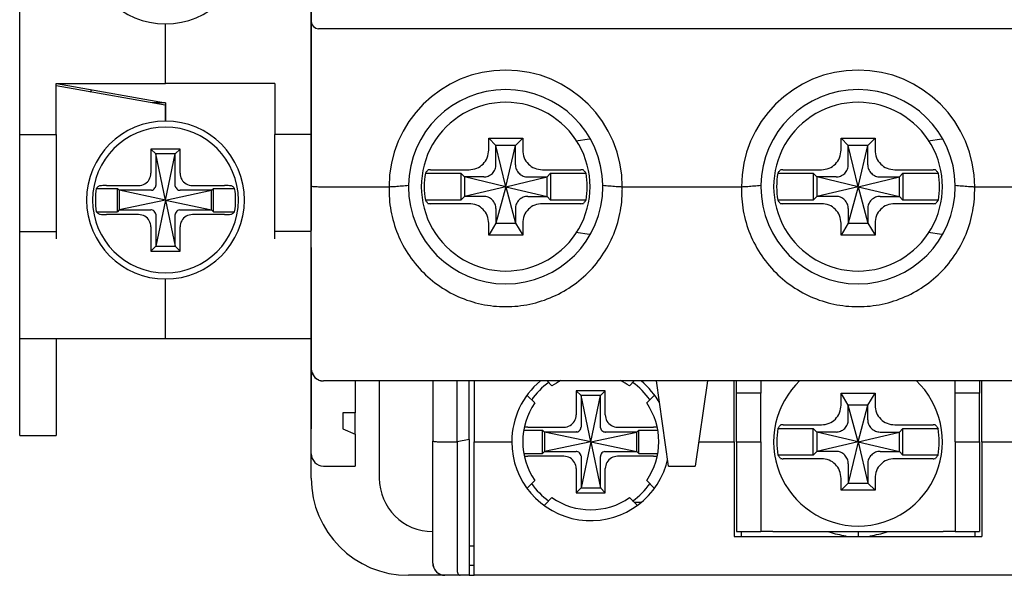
# Model space of a CAD drawing. Header units: millimetres. Extents: x -1854 to -1002, y -1254 to -1006.
# Tile 1 of 15: x -1854 to -1814, y -1179 to -1157. Entities that reach past the tile are written whole.
import ezdxf

# ---------------------------------------------------------------- set-up
doc = ezdxf.new("R2010")
doc.units = ezdxf.units.MM
doc.linetypes.add('HIDDEN', pattern=[9.525, 6.35, -3.175])
for name, color, linetype in [('\\M+3B5B5\\M+3B8E9\\M+3C3FE1', 3, 'Continuous'), ('\\M+3B5B5\\M+3B8E9\\M+3C3FE2', 3, 'HIDDEN'), ('BO', 3, 'Continuous')]:
    doc.layers.add(name, color=color, linetype=linetype)

msp = doc.modelspace()

# ---------------------------------------------------------------- linework, layer by layer
at = {"layer": '\\M+3B5B5\\M+3B8E9\\M+3C3FE1', "color": 7, "linetype": 'Continuous'}
for p, q in [((-1854.36685, -1161.29461), (-1854.36685, -1114.59461)), ((-1842.36685, -1151.61825), (-1842.36685, -1165.24461)), ((-1848.36685, -1159.19461), (-1848.36685, -1156.74461)), ((-1848.36685, -1159.19461), (-1848.36685, -1156.74461)), ((-1852.86685, -1159.19461), (-1848.36685, -1159.19461)), ((-1852.86685, -1161.29461), (-1852.86685, -1159.19461)), ((-1852.84975, -1159.19763), (-1852.38193, -1159.28011)), ((-1843.86685, -1159.19461), (-1848.36685, -1159.19461)), ((-1843.86685, -1159.19461), (-1843.86685, -1161.29461)), ((-1852.39903, -1159.3771), (-1852.86685, -1159.29461)), ((-1848.38395, -1160.08507), (-1852.39903, -1159.3771)), ((-1852.38193, -1159.28011), (-1848.36685, -1159.98808)), ((-1848.36685, -1159.99461), (-1848.89696, -1159.99461)), ((-1848.36685, -1159.98808), (-1848.36685, -1160.08808)), ((-1848.36685, -1160.08808), (-1848.38395, -1160.08507)), ((-1848.36685, -1160.08808), (-1848.36685, -1160.74461)), ((-1848.36685, -1160.74461), (-1848.36685, -1160.08808)), ((-1854.36685, -1165.29461), (-1854.36685, -1161.29461)), ((-1854.36685, -1161.29461), (-1852.86685, -1161.29461)), ((-1852.86685, -1161.29461), (-1852.86685, -1165.29461)), ((-1843.86685, -1165.29461), (-1843.86685, -1161.29461)), ((-1842.36685, -1161.29461), (-1843.86685, -1161.29461)), ((-1848.96685, -1161.89461), (-1848.96685, -1162.8897)), ((-1848.76685, -1162.09461), (-1848.96685, -1161.89461)), ((-1847.76685, -1161.89461), (-1848.96685, -1161.89461)), ((-1847.96685, -1162.09461), (-1847.76685, -1161.89461)), ((-1847.76685, -1162.8897), (-1847.76685, -1161.89461)), ((-1848.36685, -1163.99461), (-1848.76685, -1162.09461)), ((-1848.76685, -1162.09461), (-1848.76685, -1163.39265)), ((-1847.96685, -1162.09461), (-1848.76685, -1162.09461)), ((-1848.36685, -1163.99461), (-1847.96685, -1162.09461)), ((-1847.96685, -1163.39265), (-1847.96685, -1162.09461)), ((-1851.21292, -1163.51461), (-1850.34685, -1163.51461)), ((-1850.80036, -1163.39461), (-1849.47176, -1163.39461)), ((-1850.34685, -1164.47461), (-1850.34685, -1163.51461)), ((-1850.26685, -1163.59461), (-1850.34685, -1163.51461)), ((-1848.36685, -1163.99461), (-1850.26685, -1163.59461)), ((-1848.96882, -1163.59461), (-1850.26685, -1163.59461)), ((-1850.26685, -1163.59461), (-1850.26685, -1164.39461)), ((-1848.36685, -1163.99461), (-1846.46685, -1163.59461)), ((-1846.46685, -1163.59461), (-1847.76489, -1163.59461)), ((-1847.26195, -1163.39461), (-1845.93335, -1163.39461)), ((-1846.46685, -1163.59461), (-1846.38685, -1163.51461)), ((-1846.46685, -1164.39461), (-1846.46685, -1163.59461)), ((-1846.38685, -1163.51461), (-1845.52078, -1163.51461)), ((-1846.38685, -1164.47461), (-1846.38685, -1163.51461)), ((-1848.36685, -1163.99461), (-1850.26685, -1164.39461)), ((-1848.36685, -1163.99461), (-1848.76685, -1165.89461)), ((-1848.36685, -1163.99461), (-1847.96685, -1165.89461)), ((-1848.36685, -1163.99461), (-1846.46685, -1164.39461)), ((-1851.21292, -1164.47461), (-1850.34685, -1164.47461)), ((-1850.26685, -1164.39461), (-1850.34685, -1164.47461)), ((-1850.26685, -1164.39461), (-1848.96882, -1164.39461)), ((-1847.76489, -1164.39461), (-1846.46685, -1164.39461)), ((-1846.46685, -1164.39461), (-1846.38685, -1164.47461)), ((-1846.38685, -1164.47461), (-1845.52078, -1164.47461)), ((-1849.47176, -1164.59461), (-1850.80036, -1164.59461)), ((-1848.76685, -1164.59657), (-1848.76685, -1165.89461)), ((-1847.96685, -1165.89461), (-1847.96685, -1164.59657)), ((-1845.93335, -1164.59461), (-1847.26195, -1164.59461)), ((-1854.36685, -1165.29461), (-1852.86685, -1165.29461)), ((-1854.36685, -1165.59461), (-1854.36685, -1165.29461)), ((-1852.86685, -1165.29461), (-1852.86685, -1165.59461)), ((-1848.96685, -1165.09952), (-1848.96685, -1166.09461)), ((-1847.76685, -1166.09461), (-1847.76685, -1165.09952)), ((-1842.36685, -1165.29461), (-1843.86685, -1165.29461)), ((-1843.86685, -1165.59461), (-1843.86685, -1165.29461)), ((-1842.36685, -1165.94461), (-1842.36685, -1165.24461)), ((-1854.36685, -1169.69461), (-1854.36685, -1165.59461)), ((-1848.76685, -1165.89461), (-1848.96685, -1166.09461)), ((-1848.96685, -1166.09461), (-1847.76685, -1166.09461)), ((-1848.76685, -1165.89461), (-1847.96685, -1165.89461)), ((-1847.96685, -1165.89461), (-1847.76685, -1166.09461)), ((-1842.36685, -1165.94461), (-1842.36685, -1173.41836)), ((-1848.36685, -1169.69461), (-1848.36685, -1167.24461)), ((-1848.36685, -1169.69461), (-1848.36685, -1167.24461)), ((-1854.36685, -1173.69461), (-1854.36685, -1169.69461)), ((-1854.36685, -1169.69461), (-1852.86685, -1169.69461)), ((-1852.86685, -1169.69461), (-1852.86685, -1173.69461)), ((-1852.86685, -1169.69461), (-1848.36685, -1169.69461)), ((-1848.36685, -1169.69461), (-1842.36685, -1169.69461))]:
    msp.add_line(p, q, dxfattribs=at)
for centre, radius, start, end in [((-1848.36685, -1153.49461), 3.25, 90, 270), ((-1848.36685, -1153.49461), 3.25, 270, 90), ((-1851.86685, -1159.25786), 0.5, 324.621114, 337.122191), ((-1848.36685, -1163.99461), 3.25, 90, 270), ((-1848.36685, -1163.99461), 3.25, 270, 90), ((-1848.36685, -1163.99461), 3, 0, 180), ((-1848.36685, -1163.99461), 2.88626, 170.426952, 180), ((-1848.36685, -1163.99461), 2.88626, 0, 9.573048), ((-1848.36685, -1163.99461), 3, 180, 0), ((-1848.36685, -1163.99461), 2.88626, 180, 189.573048), ((-1848.36685, -1163.99461), 2.88626, 350.426952, 0)]:
    msp.add_arc(centre, radius, start, end, dxfattribs=at)
for points, start_tangent, end_tangent in [([(-1849.47176, -1163.39461), (-1849.21703, -1163.32803), (-1849.03368, -1163.14486), (-1848.96685, -1162.8897)], (1, 0), (0, 1)), ([(-1847.76685, -1162.8897), (-1847.70025, -1163.14448), (-1847.51713, -1163.32777), (-1847.26195, -1163.39461)], (0, -1), (1, 0)), ([(-1851.11303, -1163.422), (-1851.14664, -1163.45272), (-1851.17994, -1163.48359), (-1851.21292, -1163.51461)], (-0.74061378, -0.67193097), (-0.72606326, -0.68762792)), ([(-1850.80036, -1163.39461), (-1850.94795, -1163.39822), (-1851.06136, -1163.40821), (-1851.11303, -1163.422)], (-1, 0), (-0.74061378, -0.67193097)), ([(-1848.94461, -1163.59297), (-1848.95251, -1163.59388), (-1848.96059, -1163.59443), (-1848.96882, -1163.59461)], (-0.99041995, -0.13808808), (-1, 0)), ([(-1848.94461, -1163.59297), (-1848.86284, -1163.562), (-1848.79947, -1163.49862), (-1848.76849, -1163.41685)], (0.99041995, 0.13808808), (0.13808808, 0.99041995)), ([(-1848.76849, -1163.41685), (-1848.76758, -1163.40895), (-1848.76704, -1163.40087), (-1848.76685, -1163.39265)], (0.13808808, 0.99041995), (0, 1)), ([(-1847.96521, -1163.41685), (-1847.96612, -1163.40895), (-1847.96667, -1163.40087), (-1847.96685, -1163.39265)], (-0.13808808, 0.99041995), (0, 1)), ([(-1847.96521, -1163.41685), (-1847.93424, -1163.49862), (-1847.87087, -1163.562), (-1847.78909, -1163.59297)], (0.13808808, -0.99041995), (0.99041995, -0.13808808)), ([(-1847.78909, -1163.59297), (-1847.78119, -1163.59388), (-1847.77311, -1163.59443), (-1847.76489, -1163.59461)], (0.99041995, -0.13808808), (1, 0)), ([(-1845.62068, -1163.422), (-1845.67234, -1163.40821), (-1845.78576, -1163.39822), (-1845.93335, -1163.39461)], (-0.74061378, 0.67193097), (-1, 0)), ([(-1845.52078, -1163.51461), (-1845.55377, -1163.48359), (-1845.58706, -1163.45272), (-1845.62068, -1163.422)], (-0.72606326, 0.68762792), (-0.74061378, 0.67193097)), ([(-1851.21292, -1164.47461), (-1851.17994, -1164.50563), (-1851.14664, -1164.5365), (-1851.11303, -1164.56722)], (0.72606326, -0.68762792), (0.74061378, -0.67193097)), ([(-1848.94461, -1164.39625), (-1848.95251, -1164.39534), (-1848.96059, -1164.39479), (-1848.96882, -1164.39461)], (-0.99041995, 0.13808808), (-1, 0)), ([(-1848.76849, -1164.57237), (-1848.79947, -1164.4906), (-1848.86284, -1164.42722), (-1848.94461, -1164.39625)], (-0.13808808, 0.99041995), (-0.99041995, 0.13808808)), ([(-1847.78909, -1164.39625), (-1847.87087, -1164.42722), (-1847.93424, -1164.4906), (-1847.96521, -1164.57237)], (-0.99041995, -0.13808808), (-0.13808808, -0.99041995)), ([(-1847.78909, -1164.39625), (-1847.78119, -1164.39534), (-1847.77311, -1164.39479), (-1847.76489, -1164.39461)], (0.99041995, 0.13808808), (1, 0)), ([(-1845.62068, -1164.56722), (-1845.58706, -1164.5365), (-1845.55377, -1164.50563), (-1845.52078, -1164.47461)], (0.74061378, 0.67193097), (0.72606326, 0.68762792)), ([(-1851.11303, -1164.56722), (-1851.06136, -1164.58101), (-1850.94795, -1164.591), (-1850.80036, -1164.59461)], (0.74061378, -0.67193097), (1, 0)), ([(-1848.96685, -1165.09952), (-1849.03346, -1164.84474), (-1849.21657, -1164.66145), (-1849.47176, -1164.59461)], (0, 1), (-1, 0)), ([(-1848.76849, -1164.57237), (-1848.76758, -1164.58027), (-1848.76704, -1164.58835), (-1848.76685, -1164.59657)], (0.13808808, -0.99041995), (0, -1)), ([(-1847.96521, -1164.57237), (-1847.96612, -1164.58027), (-1847.96667, -1164.58835), (-1847.96685, -1164.59657)], (-0.13808808, -0.99041995), (0, -1)), ([(-1847.26195, -1164.59461), (-1847.51676, -1164.66124), (-1847.69999, -1164.8443), (-1847.76685, -1165.09952)], (-1, 0), (0, -1)), ([(-1845.93335, -1164.59461), (-1845.78576, -1164.591), (-1845.67234, -1164.58101), (-1845.62068, -1164.56722)], (1, 0), (0.74061378, 0.67193097))]:
    msp.add_spline(points, degree=3, dxfattribs=dict(at, start_tangent=start_tangent, end_tangent=end_tangent))
at = {"layer": '\\M+3B5B5\\M+3B8E9\\M+3C3FE2', "color": 7, "ltscale": 0.5}
msp.add_line((-1854.36685, -1173.69461), (-1852.86685, -1173.69461), dxfattribs=at)
at = {"layer": 'BO', "color": 7, "linetype": 'Continuous'}
for p, q in [((-1842.36685, -1156.64461), (-1842.36685, -1155.82035)), ((-1842.36685, -1163.41836), (-1842.36685, -1156.64461)), ((-1842.36685, -1163.41836), (-1842.36685, -1156.64461)), ((-1797.66685, -1156.94461), (-1842.06685, -1156.94461)), ((-1835.06685, -1161.44461), (-1833.66685, -1161.44461)), ((-1835.06685, -1161.93625), (-1835.06685, -1161.44461)), ((-1834.76685, -1161.74461), (-1835.06685, -1161.44461)), ((-1833.96685, -1161.74461), (-1833.66685, -1161.44461)), ((-1833.66685, -1161.44461), (-1833.66685, -1161.93625)), ((-1831.4809, -1161.56362), (-1830.914, -1161.46913)), ((-1820.56685, -1161.44461), (-1819.16685, -1161.44461)), ((-1820.56685, -1161.93625), (-1820.56685, -1161.44461)), ((-1820.26685, -1161.74461), (-1820.56685, -1161.44461)), ((-1819.46685, -1161.74461), (-1819.16685, -1161.44461)), ((-1819.16685, -1161.44461), (-1819.16685, -1161.93625)), ((-1816.9809, -1161.56362), (-1816.414, -1161.46913)), ((-1834.76685, -1162.50437), (-1834.76685, -1161.74461)), ((-1834.36685, -1163.44461), (-1834.76685, -1161.74461)), ((-1833.96685, -1161.74461), (-1834.76685, -1161.74461)), ((-1834.36685, -1163.44461), (-1833.96685, -1161.74461)), ((-1833.96685, -1162.50437), (-1833.96685, -1161.74461)), ((-1820.26685, -1162.50437), (-1820.26685, -1161.74461)), ((-1819.86685, -1163.44461), (-1820.26685, -1161.74461)), ((-1819.46685, -1161.74461), (-1820.26685, -1161.74461)), ((-1819.86685, -1163.44461), (-1819.46685, -1161.74461)), ((-1819.46685, -1162.50437), (-1819.46685, -1161.74461)), ((-1837.67268, -1162.89461), (-1836.21685, -1162.89461)), ((-1837.4608, -1162.74461), (-1835.87521, -1162.74461)), ((-1836.06685, -1163.04461), (-1836.21685, -1162.89461)), ((-1836.21685, -1162.89461), (-1836.21685, -1163.99461)), ((-1832.85849, -1162.74461), (-1831.2729, -1162.74461)), ((-1832.66685, -1163.04461), (-1832.51685, -1162.89461)), ((-1832.51685, -1162.89461), (-1831.06102, -1162.89461)), ((-1832.51685, -1162.89461), (-1832.51685, -1163.99461)), ((-1823.17268, -1162.89461), (-1821.71685, -1162.89461)), ((-1822.9608, -1162.74461), (-1821.37521, -1162.74461)), ((-1821.56685, -1163.04461), (-1821.71685, -1162.89461)), ((-1821.71685, -1162.89461), (-1821.71685, -1163.99461)), ((-1818.35849, -1162.74461), (-1816.7729, -1162.74461)), ((-1818.16685, -1163.04461), (-1818.01685, -1162.89461)), ((-1818.01685, -1162.89461), (-1816.56102, -1162.89461)), ((-1818.01685, -1162.89461), (-1818.01685, -1163.99461)), ((-1836.06685, -1163.04461), (-1836.06685, -1163.84461)), ((-1835.30709, -1163.04461), (-1836.06685, -1163.04461)), ((-1834.36685, -1163.44461), (-1836.06685, -1163.04461)), ((-1834.36685, -1163.44461), (-1832.66685, -1163.04461)), ((-1833.42661, -1163.04461), (-1832.66685, -1163.04461)), ((-1832.66685, -1163.84461), (-1832.66685, -1163.04461)), ((-1821.56685, -1163.04461), (-1821.56685, -1163.84461)), ((-1820.80709, -1163.04461), (-1821.56685, -1163.04461)), ((-1819.86685, -1163.44461), (-1821.56685, -1163.04461)), ((-1819.86685, -1163.44461), (-1818.16685, -1163.04461)), ((-1818.92661, -1163.04461), (-1818.16685, -1163.04461)), ((-1818.16685, -1163.84461), (-1818.16685, -1163.04461)), ((-1842.36685, -1170.94461), (-1842.36685, -1163.41836)), ((-1842.06685, -1163.44461), (-1839.16685, -1163.44461)), ((-1834.36685, -1163.44461), (-1836.06685, -1163.84461)), ((-1834.36685, -1163.44461), (-1834.76685, -1164.94461)), ((-1834.36685, -1163.44461), (-1833.96685, -1164.94461)), ((-1834.36685, -1163.44461), (-1832.66685, -1163.84461)), ((-1829.56685, -1163.44461), (-1824.66685, -1163.44461)), ((-1819.86685, -1163.44461), (-1821.56685, -1163.84461)), ((-1819.86685, -1163.44461), (-1820.26685, -1164.94461)), ((-1819.86685, -1163.44461), (-1819.46685, -1164.94461)), ((-1819.86685, -1163.44461), (-1818.16685, -1163.84461)), ((-1815.06685, -1163.44461), (-1810.16685, -1163.44461)), ((-1836.21685, -1163.99461), (-1837.67268, -1163.99461)), ((-1836.06685, -1163.84461), (-1836.21685, -1163.99461)), ((-1835.30709, -1163.84461), (-1836.06685, -1163.84461)), ((-1833.42661, -1163.84461), (-1832.66685, -1163.84461)), ((-1832.66685, -1163.84461), (-1832.51685, -1163.99461)), ((-1831.06102, -1163.99461), (-1832.51685, -1163.99461)), ((-1821.71685, -1163.99461), (-1823.17268, -1163.99461)), ((-1821.56685, -1163.84461), (-1821.71685, -1163.99461)), ((-1820.80709, -1163.84461), (-1821.56685, -1163.84461)), ((-1818.92661, -1163.84461), (-1818.16685, -1163.84461)), ((-1818.16685, -1163.84461), (-1818.01685, -1163.99461)), ((-1816.56102, -1163.99461), (-1818.01685, -1163.99461)), ((-1835.87521, -1164.14461), (-1837.4608, -1164.14461)), ((-1834.76685, -1164.38485), (-1834.76685, -1164.94461)), ((-1833.96685, -1164.38485), (-1833.96685, -1164.94461)), ((-1831.2729, -1164.14461), (-1832.85849, -1164.14461)), ((-1821.37521, -1164.14461), (-1822.9608, -1164.14461)), ((-1820.26685, -1164.38485), (-1820.26685, -1164.94461)), ((-1819.46685, -1164.38485), (-1819.46685, -1164.94461)), ((-1816.7729, -1164.14461), (-1818.35849, -1164.14461)), ((-1834.76685, -1164.94461), (-1835.06685, -1165.44461)), ((-1835.06685, -1165.44461), (-1835.06685, -1164.95297)), ((-1834.76685, -1164.94461), (-1833.96685, -1164.94461)), ((-1833.96685, -1164.94461), (-1833.66685, -1165.44461)), ((-1833.66685, -1164.95297), (-1833.66685, -1165.44461)), ((-1830.91475, -1165.41996), (-1831.4809, -1165.3256)), ((-1820.26685, -1164.94461), (-1820.56685, -1165.44461)), ((-1820.56685, -1165.44461), (-1820.56685, -1164.95297)), ((-1820.26685, -1164.94461), (-1819.46685, -1164.94461)), ((-1819.46685, -1164.94461), (-1819.16685, -1165.44461)), ((-1819.16685, -1164.95297), (-1819.16685, -1165.44461)), ((-1816.41475, -1165.41996), (-1816.9809, -1165.3256)), ((-1833.66685, -1165.44461), (-1835.06685, -1165.44461)), ((-1819.16685, -1165.44461), (-1820.56685, -1165.44461)), ((-1842.36685, -1174.44461), (-1842.36685, -1170.94461)), ((-1842.36685, -1174.44461), (-1842.36685, -1170.94461)), ((-1797.86685, -1171.44461), (-1841.86685, -1171.44461)), ((-1797.86685, -1171.44461), (-1841.86685, -1171.44461)), ((-1840.56685, -1171.44461), (-1840.56685, -1172.75711)), ((-1839.56685, -1171.44461), (-1839.56685, -1175.44461)), ((-1837.36685, -1171.44461), (-1837.36685, -1173.91836)), ((-1836.36685, -1173.94461), (-1836.36685, -1171.44461)), ((-1835.86685, -1173.85712), (-1835.86685, -1171.44461)), ((-1835.66685, -1171.44461), (-1835.66685, -1173.94461)), ((-1832.65975, -1171.44461), (-1832.46138, -1171.64298)), ((-1829.27233, -1171.64298), (-1829.07396, -1171.44461)), ((-1827.66685, -1174.94461), (-1828.16685, -1171.44461)), ((-1826.06685, -1171.44461), (-1826.56685, -1174.94461)), ((-1824.96685, -1171.94461), (-1824.96685, -1171.44461)), ((-1824.86685, -1171.94461), (-1824.86685, -1171.44461)), ((-1823.86685, -1171.44461), (-1823.86685, -1171.94461)), ((-1815.86685, -1171.94461), (-1815.86685, -1171.44461)), ((-1814.86685, -1171.44461), (-1814.86685, -1171.94461)), ((-1814.76685, -1171.94461), (-1814.76685, -1171.44461)), ((-1833.16848, -1172.35009), (-1833.48209, -1172.03648)), ((-1830.26685, -1171.84461), (-1831.46685, -1171.84461)), ((-1831.46685, -1171.84461), (-1831.46685, -1172.8397)), ((-1831.26685, -1172.04461), (-1831.46685, -1171.84461)), ((-1830.46685, -1172.04461), (-1831.26685, -1172.04461)), ((-1830.86685, -1173.94461), (-1831.26685, -1172.04461)), ((-1831.26685, -1172.04461), (-1831.26685, -1173.34265)), ((-1830.86685, -1173.94461), (-1830.46685, -1172.04461)), ((-1830.46685, -1172.04461), (-1830.26685, -1171.84461)), ((-1830.46685, -1173.34265), (-1830.46685, -1172.04461)), ((-1830.26685, -1172.8397), (-1830.26685, -1171.84461)), ((-1828.25162, -1172.03648), (-1828.56522, -1172.35009)), ((-1824.96685, -1173.94461), (-1824.96685, -1171.94461)), ((-1824.86685, -1173.94461), (-1824.86685, -1171.94461)), ((-1823.86685, -1171.94461), (-1824.86685, -1171.94461)), ((-1823.86685, -1173.94461), (-1823.86685, -1171.94461)), ((-1820.56685, -1171.94461), (-1819.16685, -1171.94461)), ((-1820.56685, -1172.43625), (-1820.56685, -1171.94461)), ((-1820.26685, -1172.44461), (-1820.56685, -1171.94461)), ((-1819.46685, -1172.44461), (-1819.16685, -1171.94461)), ((-1819.16685, -1171.94461), (-1819.16685, -1172.43625)), ((-1815.86685, -1173.94461), (-1815.86685, -1171.94461)), ((-1814.86685, -1171.94461), (-1815.86685, -1171.94461)), ((-1814.86685, -1173.94461), (-1814.86685, -1171.94461)), ((-1814.76685, -1173.94461), (-1814.76685, -1171.94461)), ((-1819.86685, -1173.94461), (-1820.26685, -1172.44461)), ((-1819.46685, -1172.44461), (-1820.26685, -1172.44461)), ((-1820.26685, -1173.00437), (-1820.26685, -1172.44461)), ((-1819.86685, -1173.94461), (-1819.46685, -1172.44461)), ((-1819.46685, -1173.00437), (-1819.46685, -1172.44461)), ((-1841.06685, -1172.75711), (-1841.06685, -1173.41336)), ((-1840.56685, -1172.75711), (-1841.06685, -1172.75711)), ((-1840.56685, -1173.63211), (-1840.56685, -1172.75711)), ((-1841.06685, -1173.41336), (-1840.56685, -1173.63211)), ((-1833.45094, -1173.34461), (-1831.97176, -1173.34461)), ((-1829.76195, -1173.34461), (-1828.28277, -1173.34461)), ((-1823.16381, -1173.39461), (-1821.71685, -1173.39461)), ((-1822.95183, -1173.24461), (-1821.37521, -1173.24461)), ((-1821.71685, -1174.49461), (-1821.71685, -1173.39461)), ((-1821.56685, -1173.54461), (-1821.71685, -1173.39461)), ((-1818.35849, -1173.24461), (-1816.78187, -1173.24461)), ((-1818.16685, -1173.54461), (-1818.01685, -1173.39461)), ((-1818.01685, -1173.39461), (-1816.56989, -1173.39461)), ((-1818.01685, -1174.49461), (-1818.01685, -1173.39461)), ((-1840.56685, -1173.63211), (-1840.56685, -1174.94461)), ((-1833.61133, -1173.46461), (-1832.84685, -1173.46461)), ((-1832.76685, -1173.54461), (-1832.84685, -1173.46461)), ((-1832.84685, -1174.42461), (-1832.84685, -1173.46461)), ((-1832.76685, -1173.54461), (-1832.76685, -1174.34461)), ((-1831.46882, -1173.54461), (-1832.76685, -1173.54461)), ((-1830.86685, -1173.94461), (-1832.76685, -1173.54461)), ((-1830.86685, -1173.94461), (-1828.96685, -1173.54461)), ((-1828.96685, -1173.54461), (-1830.26489, -1173.54461)), ((-1828.96685, -1173.54461), (-1828.88685, -1173.46461)), ((-1828.96685, -1174.34461), (-1828.96685, -1173.54461)), ((-1828.88685, -1174.42461), (-1828.88685, -1173.46461)), ((-1828.88685, -1173.46461), (-1828.12237, -1173.46461)), ((-1820.80709, -1173.54461), (-1821.56685, -1173.54461)), ((-1819.86685, -1173.94461), (-1821.56685, -1173.54461)), ((-1821.56685, -1173.54461), (-1821.56685, -1174.34461)), ((-1819.86685, -1173.94461), (-1818.16685, -1173.54461)), ((-1818.92661, -1173.54461), (-1818.16685, -1173.54461)), ((-1818.16685, -1174.34461), (-1818.16685, -1173.54461)), ((-1837.36685, -1178.94461), (-1837.36685, -1173.91836)), ((-1837.06685, -1173.94461), (-1836.36685, -1173.94461)), ((-1835.86685, -1173.85712), (-1836.36685, -1173.94461)), ((-1836.36685, -1173.94461), (-1836.36685, -1179.1967)), ((-1835.86685, -1173.85712), (-1835.86685, -1179.44461)), ((-1835.66685, -1179.1967), (-1835.66685, -1173.94461)), ((-1835.66685, -1173.94461), (-1834.11685, -1173.94461)), ((-1830.86685, -1173.94461), (-1832.76685, -1174.34461)), ((-1830.86685, -1173.94461), (-1831.26685, -1175.84461)), ((-1830.86685, -1173.94461), (-1830.46685, -1175.84461)), ((-1830.86685, -1173.94461), (-1828.96685, -1174.34461)), ((-1826.424, -1173.94461), (-1824.96685, -1173.94461)), ((-1824.96685, -1173.94461), (-1824.96685, -1177.64461)), ((-1824.86685, -1173.94461), (-1824.86685, -1177.64461)), ((-1824.86685, -1173.94461), (-1823.86685, -1173.94461)), ((-1823.86685, -1173.94461), (-1823.86685, -1177.64461)), ((-1819.86685, -1173.94461), (-1821.56685, -1174.34461)), ((-1819.86685, -1173.94461), (-1820.26685, -1175.64461)), ((-1819.86685, -1173.94461), (-1819.46685, -1175.64461)), ((-1819.86685, -1173.94461), (-1818.16685, -1174.34461)), ((-1815.86685, -1173.94461), (-1815.86685, -1177.64461)), ((-1815.86685, -1173.94461), (-1814.86685, -1173.94461)), ((-1814.86685, -1173.94461), (-1814.86685, -1177.64461)), ((-1814.76685, -1173.94461), (-1814.76685, -1177.64461)), ((-1814.76685, -1173.94461), (-1813.30971, -1173.94461)), ((-1842.36685, -1175.44461), (-1842.36685, -1174.44461)), ((-1842.36685, -1175.44461), (-1842.36685, -1174.44461)), ((-1833.61133, -1174.42461), (-1832.84685, -1174.42461)), ((-1831.97176, -1174.54461), (-1833.45094, -1174.54461)), ((-1832.76685, -1174.34461), (-1832.84685, -1174.42461)), ((-1832.76685, -1174.34461), (-1831.46882, -1174.34461)), ((-1831.26685, -1174.54657), (-1831.26685, -1175.84461)), ((-1830.46685, -1175.84461), (-1830.46685, -1174.54657)), ((-1830.26489, -1174.34461), (-1828.96685, -1174.34461)), ((-1828.28277, -1174.54461), (-1829.76195, -1174.54461)), ((-1828.96685, -1174.34461), (-1828.88685, -1174.42461)), ((-1828.88685, -1174.42461), (-1828.12237, -1174.42461)), ((-1821.71685, -1174.49461), (-1823.16381, -1174.49461)), ((-1821.37521, -1174.64461), (-1822.95183, -1174.64461)), ((-1821.56685, -1174.34461), (-1821.71685, -1174.49461)), ((-1820.80709, -1174.34461), (-1821.56685, -1174.34461)), ((-1818.92661, -1174.34461), (-1818.16685, -1174.34461)), ((-1816.78187, -1174.64461), (-1818.35849, -1174.64461)), ((-1818.16685, -1174.34461), (-1818.01685, -1174.49461)), ((-1816.56989, -1174.49461), (-1818.01685, -1174.49461)), ((-1841.86685, -1174.94461), (-1840.56685, -1174.94461)), ((-1831.46685, -1175.04952), (-1831.46685, -1176.04461)), ((-1830.26685, -1176.04461), (-1830.26685, -1175.04952)), ((-1827.66685, -1174.94461), (-1826.56685, -1174.94461)), ((-1820.26685, -1174.88485), (-1820.26685, -1175.64461)), ((-1819.46685, -1174.88485), (-1819.46685, -1175.64461)), ((-1820.56685, -1175.94461), (-1820.56685, -1175.45297)), ((-1819.16685, -1175.45297), (-1819.16685, -1175.94461)), ((-1833.48133, -1175.85198), (-1833.16848, -1175.53913)), ((-1831.26685, -1175.84461), (-1831.46685, -1176.04461)), ((-1831.26685, -1175.84461), (-1830.46685, -1175.84461)), ((-1830.46685, -1175.84461), (-1830.26685, -1176.04461)), ((-1828.56522, -1175.53913), (-1828.25238, -1175.85198)), ((-1820.26685, -1175.64461), (-1820.56685, -1175.94461)), ((-1820.26685, -1175.64461), (-1819.46685, -1175.64461)), ((-1819.46685, -1175.64461), (-1819.16685, -1175.94461)), ((-1832.46138, -1176.24624), (-1832.77578, -1176.56064)), ((-1831.46685, -1176.04461), (-1830.26685, -1176.04461)), ((-1828.95793, -1176.56064), (-1829.27233, -1176.24624)), ((-1819.16685, -1175.94461), (-1820.56685, -1175.94461)), ((-1828.80147, -1176.44461), (-1829.07396, -1176.44461)), ((-1824.96685, -1177.64461), (-1824.96685, -1177.84461)), ((-1824.96685, -1177.84461), (-1814.76685, -1177.84461)), ((-1824.86685, -1177.64461), (-1823.86685, -1177.64461)), ((-1824.66685, -1177.84461), (-1824.66685, -1177.64461)), ((-1823.36685, -1177.64461), (-1823.86685, -1177.64461)), ((-1823.36685, -1177.64461), (-1816.36685, -1177.64461)), ((-1820.36685, -1177.81243), (-1820.36685, -1177.84461)), ((-1819.86685, -1177.64461), (-1819.86685, -1177.84461)), ((-1819.36685, -1177.84461), (-1819.36685, -1177.81243)), ((-1815.86685, -1177.64461), (-1816.36685, -1177.64461)), ((-1815.86685, -1177.64461), (-1814.86685, -1177.64461)), ((-1815.06685, -1177.64461), (-1815.06685, -1177.84461)), ((-1814.76685, -1177.64461), (-1814.76685, -1177.84461)), ((-1835.66685, -1178.24461), (-1835.86685, -1178.24461)), ((-1835.66685, -1179.04461), (-1835.86685, -1179.04461)), ((-1836.86685, -1179.44461), (-1838.36685, -1179.44461)), ((-1836.86685, -1179.44461), (-1838.36685, -1179.44461)), ((-1836.2429, -1179.44461), (-1836.86685, -1179.44461)), ((-1835.86685, -1179.44461), (-1836.2429, -1179.44461)), ((-1835.86685, -1179.44461), (-1835.66685, -1179.44461)), ((-1835.66685, -1179.44461), (-1835.66685, -1179.1967)), ((-1804.06685, -1179.44461), (-1835.66685, -1179.44461))]:
    msp.add_line(p, q, dxfattribs=at)
for centre, radius, start, end in [((-1842.06685, -1156.64461), 0.3, 180, 270), ((-1834.36685, -1163.44461), 4.79986, 0, 180), ((-1819.86685, -1163.44461), 4.79986, 0, 180), ((-1834.36685, -1163.44461), 4, 0.855157, 179.145103), ((-1819.86685, -1163.44461), 4, 0.855157, 179.145103), ((-1834.36685, -1163.44461), 3.47261, 89.999999, 270.000001), ((-1834.36685, -1163.44461), 3.47261, 269.999999, 90.000001), ((-1819.86685, -1163.44461), 3.47261, 89.999999, 270.000001), ((-1819.86685, -1163.44461), 3.47261, 269.999999, 90.000001), ((-1834.36685, -1163.44461), 3.35127, 170.554061, 189.445939), ((-1834.36685, -1163.44461), 3.35127, 350.554061, 9.445939), ((-1819.86685, -1163.44461), 3.35127, 170.554061, 189.445939), ((-1819.86685, -1163.44461), 3.35127, 350.554061, 9.445939), ((-1834.36685, -1163.44461), 4, 179.145103, 180), ((-1834.36685, -1163.44461), 4, 180, 0), ((-1834.36685, -1163.44461), 4, 0, 0.855157), ((-1819.86685, -1163.44461), 4, 179.145103, 180), ((-1819.86685, -1163.44461), 4, 180, 0), ((-1819.86685, -1163.44461), 4, 0, 0.855157), ((-1841.86685, -1170.94461), 0.5, 180, 270), ((-1830.86685, -1173.94461), 3.25, 129.587947, 180), ((-1830.86685, -1173.94461), 2.9859, 125.180532, 144.933204), ((-1830.86685, -1173.94461), 2.8, 115.980717, 124.713439), ((-1830.86685, -1173.94461), 2.8, 55.286561, 64.019283), ((-1830.86685, -1173.94461), 2.9859, 35.067256, 54.820268), ((-1830.86685, -1173.94461), 3.25, 28.817794, 50.412053), ((-1819.86685, -1173.94461), 3.47261, 133.467414, 270.000001), ((-1819.86685, -1173.94461), 3.47261, 269.999999, 46.532586), ((-1830.86685, -1173.94461), 2.8, 145.286561, 214.713439), ((-1830.86685, -1173.94461), 2.8, 325.286561, 34.713439), ((-1819.86685, -1173.94461), 3.34252, 170.52911, 189.47089), ((-1819.86685, -1173.94461), 3.34252, 350.52911, 9.47089), ((-1830.86685, -1173.94461), 3.25, 180, 342.721332), ((-1841.86685, -1174.44461), 0.5, 180, 270), ((-1830.86685, -1173.94461), 3.25, 342.721332, 346.814253), ((-1838.36685, -1175.44461), 4, 180, 270), ((-1837.36685, -1175.44461), 2.2, 180, 270), ((-1830.86685, -1173.94461), 2.9859, 215.067256, 234.820268), ((-1830.86685, -1173.94461), 2.9859, 305.180532, 324.933204), ((-1830.86685, -1173.94461), 2.8, 235.286561, 304.713439), ((-1819.86685, -1173.94461), 3.9, 252.143238, 262.634114), ((-1819.86685, -1173.94461), 3.9, 277.365886, 287.856762), ((-1836.86685, -1178.94461), 0.5, 180, 189.075387), ((-1836.86685, -1178.94461), 0.5, 180, 270), ((-1836.86685, -1178.94461), 0.5, 189.075387, 270)]:
    msp.add_arc(centre, radius, start, end, dxfattribs=at)
for points, start_tangent, end_tangent in [([(-1835.87521, -1162.74461), (-1835.56001, -1162.68418), (-1835.29961, -1162.51222), (-1835.12743, -1162.25181), (-1835.06685, -1161.93625)], (1, 0), (0, 1)), ([(-1833.66685, -1161.93625), (-1833.60644, -1162.25141), (-1833.43447, -1162.51185), (-1833.17402, -1162.68405), (-1832.85849, -1162.74461)], (0, -1), (1, 0)), ([(-1821.37521, -1162.74461), (-1821.06001, -1162.68418), (-1820.79961, -1162.51222), (-1820.62743, -1162.25181), (-1820.56685, -1161.93625)], (1, 0), (0, 1)), ([(-1819.16685, -1161.93625), (-1819.10644, -1162.25141), (-1818.93447, -1162.51185), (-1818.67402, -1162.68405), (-1818.35849, -1162.74461)], (0, -1), (1, 0)), ([(-1837.67268, -1162.89461), (-1837.63767, -1162.84892), (-1837.60206, -1162.80349), (-1837.56583, -1162.7583)], (0.60389412, 0.79706454), (0.62992313, 0.77665749)), ([(-1837.4608, -1162.74461), (-1837.53074, -1162.74853), (-1837.56583, -1162.7583)], (-1, 0), (-0.62992313, -0.77665749)), ([(-1835.27135, -1163.04497), (-1835.08795, -1163.0109), (-1834.91625, -1162.89655), (-1834.8011, -1162.72484), (-1834.76649, -1162.54012)], (0.99981172, -0.01940419), (-0.01940419, 0.99981172)), ([(-1834.76649, -1162.54012), (-1834.76669, -1162.52813), (-1834.76681, -1162.5162), (-1834.76685, -1162.50437)], (-0.01940419, 0.99981172), (0, 1)), ([(-1833.96722, -1162.54012), (-1833.93314, -1162.72352), (-1833.81879, -1162.89521), (-1833.64708, -1163.01036), (-1833.46236, -1163.04497)], (-0.01940419, -0.99981172), (0.99981172, 0.01940419)), ([(-1833.96722, -1162.54012), (-1833.96702, -1162.52813), (-1833.9669, -1162.5162), (-1833.96685, -1162.50437)], (0.01940419, 0.99981172), (0, 1)), ([(-1831.16788, -1162.7583), (-1831.20296, -1162.74853), (-1831.2729, -1162.74461)], (-0.62992313, 0.77665749), (-1, 0)), ([(-1831.16788, -1162.7583), (-1831.13165, -1162.80349), (-1831.09603, -1162.84892), (-1831.06102, -1162.89461)], (0.62992313, -0.77665749), (0.60389412, -0.79706454)), ([(-1823.17268, -1162.89461), (-1823.13767, -1162.84892), (-1823.10206, -1162.80349), (-1823.06583, -1162.7583)], (0.60389412, 0.79706454), (0.62992313, 0.77665749)), ([(-1822.9608, -1162.74461), (-1823.03074, -1162.74853), (-1823.06583, -1162.7583)], (-1, 0), (-0.62992313, -0.77665749)), ([(-1820.77135, -1163.04497), (-1820.58795, -1163.0109), (-1820.41625, -1162.89655), (-1820.3011, -1162.72484), (-1820.26649, -1162.54012)], (0.99981172, -0.01940419), (-0.01940419, 0.99981172)), ([(-1820.26649, -1162.54012), (-1820.26669, -1162.52813), (-1820.26681, -1162.5162), (-1820.26685, -1162.50437)], (-0.01940419, 0.99981172), (0, 1)), ([(-1819.46722, -1162.54012), (-1819.43314, -1162.72352), (-1819.31879, -1162.89521), (-1819.14708, -1163.01036), (-1818.96236, -1163.04497)], (-0.01940419, -0.99981172), (0.99981172, 0.01940419)), ([(-1819.46722, -1162.54012), (-1819.46702, -1162.52813), (-1819.4669, -1162.5162), (-1819.46685, -1162.50437)], (0.01940419, 0.99981172), (0, 1)), ([(-1816.66788, -1162.7583), (-1816.70296, -1162.74853), (-1816.7729, -1162.74461)], (-0.62992313, 0.77665749), (-1, 0)), ([(-1816.66788, -1162.7583), (-1816.63165, -1162.80349), (-1816.59603, -1162.84892), (-1816.56102, -1162.89461)], (0.62992313, -0.77665749), (0.60389412, -0.79706454)), ([(-1835.27135, -1163.04497), (-1835.28334, -1163.04478), (-1835.29526, -1163.04465), (-1835.30709, -1163.04461)], (-0.99981172, 0.01940419), (-1, 0)), ([(-1833.46236, -1163.04497), (-1833.45037, -1163.04478), (-1833.43845, -1163.04465), (-1833.42661, -1163.04461)], (0.99981172, 0.01940419), (1, 0)), ([(-1820.77135, -1163.04497), (-1820.78334, -1163.04478), (-1820.79526, -1163.04465), (-1820.80709, -1163.04461)], (-0.99981172, 0.01940419), (-1, 0)), ([(-1818.96236, -1163.04497), (-1818.95037, -1163.04478), (-1818.93845, -1163.04465), (-1818.92661, -1163.04461)], (0.99981172, 0.01940419), (1, 0)), ([(-1842.36685, -1163.41836), (-1842.34411, -1163.42839), (-1842.27921, -1163.4369), (-1842.18187, -1163.4426), (-1842.06685, -1163.44461)], (0, -1), (1, 0)), ([(-1839.16685, -1163.58353), (-1839.06722, -1164.55577), (-1838.76128, -1165.51459), (-1838.25332, -1166.40046), (-1837.57035, -1167.15813), (-1836.7543, -1167.74768), (-1835.8424, -1168.1511), (-1834.86648, -1168.35745), (-1833.86637, -1168.35736), (-1832.89052, -1168.15085), (-1831.97866, -1167.74725), (-1831.16261, -1167.15746), (-1830.47973, -1166.39956), (-1829.97203, -1165.5137), (-1829.66636, -1164.55521), (-1829.56685, -1163.58353)], (-0.00135491, -0.99999908), (-0.00152139, 0.99999884)), ([(-1839.16484, -1163.44461), (-1839.16691, -1163.51405), (-1839.16685, -1163.58353)], (-0.02878439, -0.99958564), (0.00135298, -0.99999908)), ([(-1839.16678, -1163.44461), (-1838.90664, -1163.43123), (-1838.64015, -1163.40894), (-1838.36637, -1163.38629)], (0.99740991, 0.07192683), (0.99519112, 0.09795221)), ([(-1830.36734, -1163.38629), (-1830.09314, -1163.40895), (-1829.82655, -1163.43125), (-1829.56692, -1163.44461)], (0.99518831, -0.09798072), (0.99740725, -0.07196378)), ([(-1829.56685, -1163.58353), (-1829.56679, -1163.51405), (-1829.56886, -1163.44461)], (0.00119142, 0.99999929), (-0.02889321, 0.9995825)), ([(-1824.66685, -1163.58353), (-1824.56722, -1164.55577), (-1824.26128, -1165.51459), (-1823.75332, -1166.40046), (-1823.07035, -1167.15813), (-1822.2543, -1167.74768), (-1821.3424, -1168.1511), (-1820.36648, -1168.35745), (-1819.36637, -1168.35736), (-1818.39052, -1168.15085), (-1817.47866, -1167.74725), (-1816.66261, -1167.15746), (-1815.97973, -1166.39956), (-1815.47203, -1165.5137), (-1815.16636, -1164.55521), (-1815.06685, -1163.58353)], (-0.00135491, -0.99999908), (-0.00152139, 0.99999884)), ([(-1824.66484, -1163.44461), (-1824.66691, -1163.51405), (-1824.66685, -1163.58353)], (-0.02878439, -0.99958564), (0.00135298, -0.99999908)), ([(-1824.66678, -1163.44461), (-1824.40664, -1163.43123), (-1824.14015, -1163.40894), (-1823.86637, -1163.38629)], (0.99740991, 0.07192683), (0.99519112, 0.09795221)), ([(-1815.86734, -1163.38629), (-1815.59314, -1163.40895), (-1815.32655, -1163.43125), (-1815.06692, -1163.44461)], (0.99518831, -0.09798072), (0.99740725, -0.07196378)), ([(-1815.06685, -1163.58353), (-1815.06679, -1163.51405), (-1815.06886, -1163.44461)], (0.00119142, 0.99999929), (-0.02889321, 0.9995825)), ([(-1837.56583, -1164.13092), (-1837.60206, -1164.08573), (-1837.63767, -1164.0403), (-1837.67268, -1163.99461)], (-0.62992313, 0.77665749), (-0.60389412, 0.79706454)), ([(-1835.27135, -1163.84425), (-1835.28334, -1163.84444), (-1835.29526, -1163.84457), (-1835.30709, -1163.84461)], (-0.99981172, -0.01940419), (-1, 0)), ([(-1834.76649, -1164.3491), (-1834.80056, -1164.1657), (-1834.91491, -1163.99401), (-1835.08662, -1163.87886), (-1835.27135, -1163.84425)], (0.01940419, 0.99981172), (-0.99981172, -0.01940419)), ([(-1833.46236, -1163.84425), (-1833.64576, -1163.87832), (-1833.81745, -1163.99267), (-1833.9326, -1164.16438), (-1833.96722, -1164.3491)], (-0.99981172, 0.01940419), (0.01940419, -0.99981172)), ([(-1833.46236, -1163.84425), (-1833.45037, -1163.84444), (-1833.43845, -1163.84457), (-1833.42661, -1163.84461)], (0.99981172, -0.01940419), (1, 0)), ([(-1831.06102, -1163.99461), (-1831.09603, -1164.0403), (-1831.13165, -1164.08573), (-1831.16788, -1164.13092)], (-0.60389412, -0.79706454), (-0.62992313, -0.77665749)), ([(-1823.06583, -1164.13092), (-1823.10206, -1164.08573), (-1823.13767, -1164.0403), (-1823.17268, -1163.99461)], (-0.62992313, 0.77665749), (-0.60389412, 0.79706454)), ([(-1820.77135, -1163.84425), (-1820.78334, -1163.84444), (-1820.79526, -1163.84457), (-1820.80709, -1163.84461)], (-0.99981172, -0.01940419), (-1, 0)), ([(-1820.26649, -1164.3491), (-1820.30056, -1164.1657), (-1820.41491, -1163.99401), (-1820.58662, -1163.87886), (-1820.77135, -1163.84425)], (0.01940419, 0.99981172), (-0.99981172, -0.01940419)), ([(-1818.96236, -1163.84425), (-1819.14576, -1163.87832), (-1819.31745, -1163.99267), (-1819.4326, -1164.16438), (-1819.46722, -1164.3491)], (-0.99981172, 0.01940419), (0.01940419, -0.99981172)), ([(-1818.96236, -1163.84425), (-1818.95037, -1163.84444), (-1818.93845, -1163.84457), (-1818.92661, -1163.84461)], (0.99981172, -0.01940419), (1, 0)), ([(-1816.56102, -1163.99461), (-1816.59603, -1164.0403), (-1816.63165, -1164.08573), (-1816.66788, -1164.13092)], (-0.60389412, -0.79706454), (-0.62992313, -0.77665749)), ([(-1837.56583, -1164.13092), (-1837.53074, -1164.14069), (-1837.4608, -1164.14461)], (0.62992313, -0.77665749), (1, 0)), ([(-1835.06685, -1164.95297), (-1835.12726, -1164.63783), (-1835.29923, -1164.37737), (-1835.55971, -1164.20517), (-1835.87521, -1164.14461)], (0, 1), (-1, 0)), ([(-1834.76649, -1164.3491), (-1834.76669, -1164.36109), (-1834.76681, -1164.37302), (-1834.76685, -1164.38485)], (-0.01940419, -0.99981172), (0, -1)), ([(-1833.96722, -1164.3491), (-1833.96702, -1164.36109), (-1833.9669, -1164.37302), (-1833.96685, -1164.38485)], (0.01940419, -0.99981172), (0, -1)), ([(-1832.85849, -1164.14461), (-1833.17358, -1164.205), (-1833.43409, -1164.37699), (-1833.60631, -1164.63751), (-1833.66685, -1164.95297)], (-1, 0), (0, -1)), ([(-1831.2729, -1164.14461), (-1831.20296, -1164.14069), (-1831.16788, -1164.13092)], (1, 0), (0.62992313, 0.77665749)), ([(-1823.06583, -1164.13092), (-1823.03074, -1164.14069), (-1822.9608, -1164.14461)], (0.62992313, -0.77665749), (1, 0)), ([(-1820.56685, -1164.95297), (-1820.62726, -1164.63783), (-1820.79923, -1164.37737), (-1821.05971, -1164.20517), (-1821.37521, -1164.14461)], (0, 1), (-1, 0)), ([(-1820.26649, -1164.3491), (-1820.26669, -1164.36109), (-1820.26681, -1164.37302), (-1820.26685, -1164.38485)], (-0.01940419, -0.99981172), (0, -1)), ([(-1819.46722, -1164.3491), (-1819.46702, -1164.36109), (-1819.4669, -1164.37302), (-1819.46685, -1164.38485)], (0.01940419, -0.99981172), (0, -1)), ([(-1818.35849, -1164.14461), (-1818.67358, -1164.205), (-1818.93409, -1164.37699), (-1819.10631, -1164.63751), (-1819.16685, -1164.95297)], (-1, 0), (0, -1)), ([(-1816.7729, -1164.14461), (-1816.70296, -1164.14069), (-1816.66788, -1164.13092)], (1, 0), (0.62992313, 0.77665749)), ([(-1842.34088, -1171.07247), (-1842.26743, -1171.22547), (-1842.15564, -1171.34437), (-1842.01689, -1171.41946), (-1841.86685, -1171.44461)], (0.29359568, -0.95592969), (1, 0)), ([(-1821.37521, -1173.24461), (-1821.0599, -1173.18413), (-1820.7996, -1173.01221), (-1820.62747, -1172.75191), (-1820.56685, -1172.43625)], (1, 0), (0, 1)), ([(-1819.16685, -1172.43625), (-1819.10636, -1172.7516), (-1818.93445, -1173.01187), (-1818.67418, -1173.18398), (-1818.35849, -1173.24461)], (0, -1), (1, 0)), ([(-1831.97176, -1173.34461), (-1831.71719, -1173.27812), (-1831.5336, -1173.09473), (-1831.46685, -1172.8397)], (1, 0), (0, 1)), ([(-1830.26685, -1172.8397), (-1830.20034, -1173.09432), (-1830.01701, -1173.27784), (-1829.76195, -1173.34461)], (0, -1), (1, 0)), ([(-1820.26649, -1173.04012), (-1820.26669, -1173.02812), (-1820.26681, -1173.0162), (-1820.26685, -1173.00437)], (-0.01940419, 0.99981172), (0, 1)), ([(-1819.46722, -1173.04012), (-1819.46702, -1173.02812), (-1819.4669, -1173.0162), (-1819.46685, -1173.00437)], (0.01940419, 0.99981172), (0, 1)), ([(-1833.45094, -1173.34461), (-1833.58258, -1173.34685)], (-1, 0), (-0.99795669, -0.06389401)), ([(-1831.44461, -1173.54297), (-1831.36284, -1173.512), (-1831.29947, -1173.44862), (-1831.26849, -1173.36685)], (0.99041995, 0.13808808), (0.13808808, 0.99041995)), ([(-1831.26849, -1173.36685), (-1831.26758, -1173.35895), (-1831.26704, -1173.35087), (-1831.26685, -1173.34265)], (0.13808808, 0.99041995), (0, 1)), ([(-1830.46521, -1173.36685), (-1830.46612, -1173.35895), (-1830.46667, -1173.35087), (-1830.46685, -1173.34265)], (-0.13808808, 0.99041995), (0, 1)), ([(-1830.46521, -1173.36685), (-1830.43424, -1173.44862), (-1830.37087, -1173.512), (-1830.28909, -1173.54297)], (0.13808808, -0.99041995), (0.99041995, -0.13808808)), ([(-1828.15113, -1173.34685), (-1828.28277, -1173.34461)], (-0.99795669, 0.06389401), (-1, 0)), ([(-1823.16381, -1173.39461), (-1823.12878, -1173.34892), (-1823.09314, -1173.30349), (-1823.05688, -1173.2583)], (0.6041424, 0.79687637), (0.63023945, 0.77640082)), ([(-1822.95183, -1173.24461), (-1823.02178, -1173.24853), (-1823.05688, -1173.2583)], (-1, 0), (-0.63023945, -0.77640082)), ([(-1820.77135, -1173.54497), (-1820.58816, -1173.51098), (-1820.41624, -1173.39654), (-1820.30101, -1173.22461), (-1820.26649, -1173.04012)], (0.99981172, -0.01940419), (-0.01940419, 0.99981172)), ([(-1819.46722, -1173.04012), (-1819.43323, -1173.22331), (-1819.31878, -1173.39522), (-1819.14685, -1173.51046), (-1818.96236, -1173.54497)], (-0.01940419, -0.99981172), (0.99981172, 0.01940419)), ([(-1816.67683, -1173.2583), (-1816.71192, -1173.24853), (-1816.78187, -1173.24461)], (-0.63023945, 0.77640082), (-1, 0)), ([(-1816.67683, -1173.2583), (-1816.64057, -1173.30349), (-1816.60493, -1173.34892), (-1816.56989, -1173.39461)], (0.63023945, -0.77640082), (0.6041424, -0.79687637)), ([(-1831.44461, -1173.54297), (-1831.45251, -1173.54388), (-1831.4606, -1173.54443), (-1831.46882, -1173.54461)], (-0.99041995, -0.13808808), (-1, 0)), ([(-1830.28909, -1173.54297), (-1830.28119, -1173.54388), (-1830.27311, -1173.54443), (-1830.26489, -1173.54461)], (0.99041995, -0.13808808), (1, 0)), ([(-1820.77135, -1173.54497), (-1820.78334, -1173.54478), (-1820.79526, -1173.54465), (-1820.80709, -1173.54461)], (-0.99981172, 0.01940419), (-1, 0)), ([(-1818.96236, -1173.54497), (-1818.95037, -1173.54478), (-1818.93844, -1173.54465), (-1818.92661, -1173.54461)], (0.99981172, 0.01940419), (1, 0)), ([(-1837.36685, -1173.91836), (-1837.34411, -1173.92839), (-1837.27921, -1173.9369), (-1837.18187, -1173.9426), (-1837.06685, -1173.94461)], (0, -1), (1, 0)), ([(-1833.58258, -1174.54237), (-1833.45094, -1174.54461)], (0.99795669, -0.06389401), (1, 0)), ([(-1831.46685, -1175.04952), (-1831.53337, -1174.7949), (-1831.7167, -1174.61138), (-1831.97176, -1174.54461)], (0, 1), (-1, 0)), ([(-1831.44461, -1174.34625), (-1831.45251, -1174.34534), (-1831.4606, -1174.34479), (-1831.46882, -1174.34461)], (-0.99041995, 0.13808808), (-1, 0)), ([(-1831.26849, -1174.52237), (-1831.29947, -1174.4406), (-1831.36284, -1174.37722), (-1831.44461, -1174.34625)], (-0.13808808, 0.99041995), (-0.99041995, 0.13808808)), ([(-1831.26849, -1174.52237), (-1831.26758, -1174.53027), (-1831.26704, -1174.53835), (-1831.26685, -1174.54657)], (0.13808808, -0.99041995), (0, -1)), ([(-1830.46521, -1174.52237), (-1830.46612, -1174.53027), (-1830.46667, -1174.53835), (-1830.46685, -1174.54657)], (-0.13808808, -0.99041995), (0, -1)), ([(-1830.28909, -1174.34625), (-1830.37087, -1174.37722), (-1830.43424, -1174.4406), (-1830.46521, -1174.52237)], (-0.99041995, -0.13808808), (-0.13808808, -0.99041995)), ([(-1830.28909, -1174.34625), (-1830.28119, -1174.34534), (-1830.27311, -1174.34479), (-1830.26489, -1174.34461)], (0.99041995, 0.13808808), (1, 0)), ([(-1829.76195, -1174.54461), (-1830.01661, -1174.61115), (-1830.20006, -1174.79442), (-1830.26685, -1175.04952)], (-1, 0), (0, -1)), ([(-1828.28277, -1174.54461), (-1828.15113, -1174.54237)], (1, 0), (0.99795669, 0.06389401)), ([(-1823.05688, -1174.63092), (-1823.09314, -1174.58573), (-1823.12878, -1174.5403), (-1823.16381, -1174.49461)], (-0.63023945, 0.77640082), (-0.6041424, 0.79687637)), ([(-1823.05688, -1174.63092), (-1823.02178, -1174.64069), (-1822.95183, -1174.64461)], (0.63023945, -0.77640082), (1, 0)), ([(-1820.56685, -1175.45297), (-1820.62735, -1175.1376), (-1820.79925, -1174.87735), (-1821.05951, -1174.70525), (-1821.37521, -1174.64461)], (0, 1), (-1, 0)), ([(-1820.77135, -1174.34425), (-1820.78334, -1174.34444), (-1820.79526, -1174.34457), (-1820.80709, -1174.34461)], (-0.99981172, -0.01940419), (-1, 0)), ([(-1820.26649, -1174.8491), (-1820.30048, -1174.66591), (-1820.41492, -1174.494), (-1820.58685, -1174.37876), (-1820.77135, -1174.34425)], (0.01940419, 0.99981172), (-0.99981172, -0.01940419)), ([(-1818.96236, -1174.34425), (-1819.14555, -1174.37824), (-1819.31746, -1174.49268), (-1819.4327, -1174.66461), (-1819.46722, -1174.8491)], (-0.99981172, 0.01940419), (0.01940419, -0.99981172)), ([(-1818.35849, -1174.64461), (-1818.67389, -1174.70512), (-1818.93412, -1174.87701), (-1819.10621, -1175.13724), (-1819.16685, -1175.45297)], (-1, 0), (0, -1)), ([(-1818.96236, -1174.34425), (-1818.95037, -1174.34444), (-1818.93844, -1174.34457), (-1818.92661, -1174.34461)], (0.99981172, -0.01940419), (1, 0)), ([(-1816.78187, -1174.64461), (-1816.71192, -1174.64069), (-1816.67683, -1174.63092)], (1, 0), (0.63023945, 0.77640082)), ([(-1816.56989, -1174.49461), (-1816.60493, -1174.5403), (-1816.64057, -1174.58573), (-1816.67683, -1174.63092)], (-0.6041424, -0.79687637), (-0.63023945, -0.77640082)), ([(-1820.26649, -1174.8491), (-1820.26669, -1174.8611), (-1820.26681, -1174.87302), (-1820.26685, -1174.88485)], (-0.01940419, -0.99981172), (0, -1)), ([(-1819.46722, -1174.8491), (-1819.46702, -1174.8611), (-1819.4669, -1174.87302), (-1819.46685, -1174.88485)], (0.01940419, -0.99981172), (0, -1)), ([(-1836.36685, -1179.1967), (-1836.35851, -1179.29095), (-1836.3333, -1179.37127), (-1836.29334, -1179.42532), (-1836.2429, -1179.44461)], (0, -1), (1, 0))]:
    msp.add_spline(points, degree=3, dxfattribs=dict(at, start_tangent=start_tangent, end_tangent=end_tangent))

doc.saveas('drawing.dxf')
